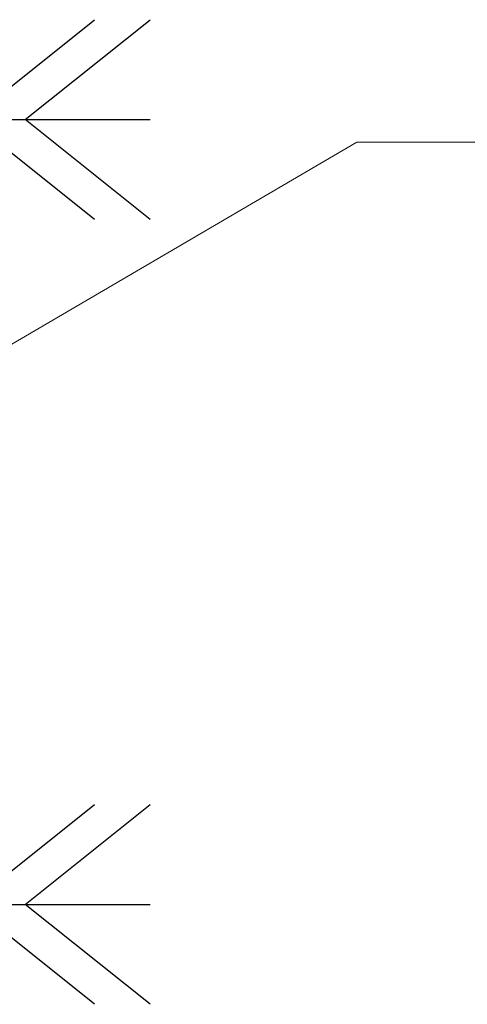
# Model space of a CAD drawing. Header units: millimetres. Extents: x 3526 to 4380, y 11541 to 12002.
# Tile 57 of 127: x 3870.76 to 3875.04, y 11853.18 to 11862.59. Entities that reach past the tile are written whole.
import ezdxf

# ---------------------------------------------------------------- set-up
doc = ezdxf.new("R2010")
doc.units = ezdxf.units.MM
doc.header["$LTSCALE"] = 10
doc.layers.add('PS_BOLT', color=4, linetype='Continuous')
doc.layers.add('PS_Pos', color=1, linetype='Continuous', lineweight=15)

# ---------------------------------------------------------------- blocks, each defined once
blk = doc.blocks.new('*X307')
at = {"color": 30, "linetype": 'Continuous'}
for p, q in [((3868.6187, 11854.1351), (3867.4255, 11855.0897)), ((3870.2843, 11854.1351), (3871.4775, 11855.0897)), ((3867.4255, 11853.1806), (3868.6187, 11854.1351)), ((3867.4255, 11854.1351), (3871.4775, 11854.1351)), ((3871.4775, 11853.1806), (3870.2843, 11854.1351))]:
    blk.add_line(p, q, dxfattribs=at)
blk = doc.blocks.new('*X310')
at = {"color": 30, "linetype": 'Continuous'}
for p, q in [((3869.1493, 11861.6351), (3867.9561, 11862.5897)), ((3870.8149, 11861.6351), (3872.0081, 11862.5897)), ((3867.9561, 11860.6806), (3869.1493, 11861.6351)), ((3867.9561, 11861.6351), (3872.0081, 11861.6351)), ((3872.0081, 11860.6806), (3870.8149, 11861.6351))]:
    blk.add_line(p, q, dxfattribs=at)
blk = doc.blocks.new('*X314')
at = {"color": 30, "linetype": 'Continuous'}
for p, q in [((3868.6187, 11861.6351), (3867.4255, 11862.5897)), ((3870.2843, 11861.6351), (3871.4775, 11862.5897)), ((3867.4255, 11860.6806), (3868.6187, 11861.6351)), ((3867.4255, 11861.6351), (3871.4775, 11861.6351)), ((3871.4775, 11860.6806), (3870.2843, 11861.6351))]:
    blk.add_line(p, q, dxfattribs=at)
blk = doc.blocks.new('*X315')
at = {"color": 30, "linetype": 'Continuous'}
for p, q in [((3869.1493, 11854.1351), (3867.9561, 11855.0897)), ((3870.8149, 11854.1351), (3872.0081, 11855.0897)), ((3867.9561, 11853.1806), (3869.1493, 11854.1351)), ((3867.9561, 11854.1351), (3872.0081, 11854.1351)), ((3872.0081, 11853.1806), (3870.8149, 11854.1351))]:
    blk.add_line(p, q, dxfattribs=at)
blk = doc.blocks.new('*X339')
at = {"color": 1}
for p, q in [((3867.9485, 11857.8851), (3873.9841, 11861.4207)), ((3873.9841, 11861.4207), (3878.9841, 11861.4207))]:
    blk.add_line(p, q, dxfattribs=at)

msp = doc.modelspace()

# ---------------------------------------------------------------- block references
at = {"layer": 'PS_BOLT', "color": 30}
for name in ['*X314', '*X310', '*X307', '*X315']:
    msp.add_blockref(name, (0, 0), dxfattribs=at)
at = {"layer": 'PS_Pos'}
msp.add_blockref('*X339', (0, 0), dxfattribs=at)

doc.saveas('drawing.dxf')
